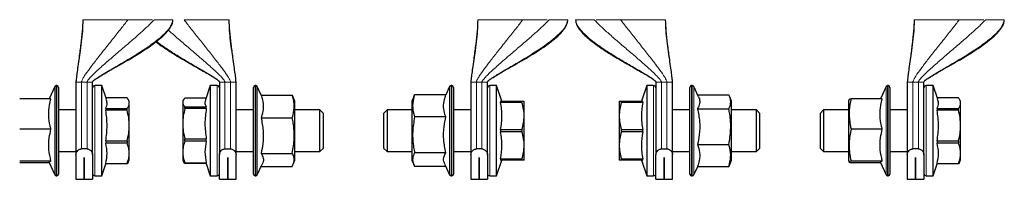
# Model space of a CAD drawing. Header units: millimetres. Extents: x 5 to 418, y 2 to 292.
# Tile 2 of 21: x 78 to 149, y 72 to 84. Entities that reach past the tile are written whole.
import ezdxf

# ---------------------------------------------------------------- set-up
doc = ezdxf.new("R2010")
doc.units = ezdxf.units.MM

msp = doc.modelspace()

# ---------------------------------------------------------------- linework, layer by layer
at = {"color": 7, "linetype": 'Continuous', "lineweight": 25}
for p, q in [((80.8816, 78.9524), (80.4739, 78.078)), ((81.0403, 79.0246), (80.9949, 79.0246)), ((81.1653, 78.8996), (81.1653, 72.6496)), ((82.4153, 79.2746), (82.4153, 74.0368)), ((83.6153, 74.0368), (83.6153, 79.2746)), ((84.2778, 79.0246), (83.7778, 79.0246)), ((84.6138, 78.0421), (84.2778, 79.0246)), ((84.2778, 72.5246), (84.2778, 79.0246)), ((92.1078, 79.0246), (91.7563, 77.997)), ((92.6078, 79.0246), (92.1078, 79.0246)), ((92.1078, 79.0246), (92.1078, 78.8917)), ((92.1078, 78.8917), (92.1078, 72.5246)), ((92.7703, 79.2746), (92.7703, 74.0368)), ((93.9703, 74.0368), (93.9703, 79.2746)), ((95.2203, 72.6496), (95.2203, 78.8996)), ((95.3906, 79.0246), (95.3453, 79.0246)), ((95.7888, 78.3414), (95.5039, 78.9524)), ((109.3816, 78.9524), (109.1008, 78.3501)), ((109.5403, 79.0246), (109.4949, 79.0246)), ((109.6653, 78.8996), (109.6653, 72.6496)), ((110.9153, 79.2746), (110.9153, 74.0368)), ((112.1153, 74.0368), (112.1153, 79.2746)), ((112.7778, 79.0246), (112.2778, 79.0246)), ((113.1625, 77.8996), (112.7778, 79.0246)), ((112.7778, 72.5246), (112.7778, 79.0246)), ((123.6078, 79.0246), (123.223, 77.8996)), ((124.1078, 79.0246), (123.6078, 79.0246)), ((123.6078, 79.0246), (123.6078, 72.5246)), ((124.2703, 79.2746), (124.2703, 74.0368)), ((125.4703, 74.0368), (125.4703, 79.2746)), ((126.7203, 72.6496), (126.7203, 78.8996)), ((126.8906, 79.0246), (126.8453, 79.0246)), ((127.3497, 78.2109), (127.0039, 78.9524)), ((140.8816, 78.9524), (140.4739, 78.078)), ((141.0403, 79.0246), (140.9949, 79.0246)), ((141.1653, 78.8996), (141.1653, 72.6496)), ((142.4153, 79.2746), (142.4153, 74.0368)), ((143.6153, 74.0368), (143.6153, 79.2746)), ((144.2778, 79.0246), (143.7778, 79.0246)), ((144.6138, 78.0421), (144.2778, 79.0246)), ((144.2778, 72.5246), (144.2778, 79.0246)), ((95.7743, 78.3414), (98.031, 78.3414)), ((98.031, 78.3414), (98.0845, 78.1866)), ((98.2203, 77.8996), (98.1026, 78.1938)), ((106.7891, 78.2092), (106.6653, 77.8996)), ((106.7894, 78.209), (106.8545, 78.3501)), ((109.1113, 78.3501), (106.8545, 78.3501)), ((127.2848, 78.3501), (129.531, 78.3501)), ((129.7203, 77.8996), (129.5965, 78.209)), ((80.6113, 78.078), (78.3545, 78.078)), ((86.1038, 78.1564), (84.5747, 78.1564)), ((86.2653, 77.8996), (86.1845, 78.0394)), ((86.2653, 77.7714), (86.2653, 77.8996)), ((86.2653, 76.1436), (86.2653, 77.7714)), ((90.1725, 77.9901), (90.1203, 77.8996)), ((90.1203, 77.8996), (90.1203, 77.8127)), ((90.1203, 77.8127), (90.1203, 76.2729)), ((91.8022, 78.1312), (90.2817, 78.1312)), ((90.2817, 77.367), (90.2817, 77.4942)), ((90.2817, 77.4942), (91.8186, 77.4942)), ((91.8186, 77.367), (91.8186, 77.4942)), ((98.2203, 74.4405), (98.2203, 77.8996)), ((106.6653, 77.8996), (106.6653, 74.4794)), ((113.0669, 77.8996), (113.0669, 77.8118)), ((113.0669, 77.8996), (114.6038, 77.8996)), ((114.6038, 77.8118), (113.0669, 77.8118)), ((114.6038, 77.8118), (114.6038, 77.8996)), ((114.7653, 76.8371), (114.7653, 77.8996)), ((121.6203, 77.8996), (121.6203, 76.8371)), ((121.7817, 77.8118), (121.7817, 77.8996)), ((121.7817, 77.8996), (123.3186, 77.8996)), ((123.3186, 77.8118), (121.7817, 77.8118)), ((123.3186, 77.8118), (123.3186, 77.8996)), ((129.7203, 74.9631), (129.7203, 77.8996)), ((138.2191, 78.034), (138.1653, 77.8996)), ((138.1653, 77.8996), (138.1653, 73.9813)), ((140.6113, 78.078), (138.3545, 78.078)), ((146.1038, 78.1564), (144.5747, 78.1564)), ((146.2653, 77.8996), (146.1845, 78.0394)), ((146.2653, 77.7714), (146.2653, 77.8996)), ((146.2653, 76.1436), (146.2653, 77.7714)), ((82.4153, 77.2746), (81.1653, 77.2746)), ((84.5669, 77.3865), (84.5669, 77.252)), ((84.5669, 77.3865), (86.1038, 77.3865)), ((86.1038, 77.252), (84.5669, 77.252)), ((86.1038, 77.252), (86.1038, 77.3865)), ((91.8186, 77.367), (90.2817, 77.367)), ((95.2203, 77.2746), (93.9703, 77.2746)), ((100.0203, 77.2746), (98.2203, 77.2746)), ((100.2703, 77.0246), (100.0203, 77.2746)), ((100.0203, 77.2132), (100.0203, 77.2746)), ((100.0203, 74.2746), (100.0203, 77.2132)), ((100.2703, 74.5246), (100.2703, 77.0246)), ((104.8653, 77.2746), (104.6153, 77.0246)), ((104.6153, 77.0246), (104.6153, 76.3996)), ((106.6653, 77.2746), (104.8653, 77.2746)), ((104.8653, 77.2746), (104.8653, 74.2746)), ((109.1113, 76.7666), (106.8545, 76.7666)), ((110.9153, 77.2746), (109.6653, 77.2746)), ((114.7653, 74.7121), (114.7653, 76.8371)), ((121.6203, 76.8371), (121.6203, 74.7121)), ((126.7203, 77.2746), (125.4703, 77.2746)), ((127.2743, 77.358), (129.531, 77.358)), ((131.5203, 77.2746), (129.7203, 77.2746)), ((131.7703, 77.0246), (131.5203, 77.2746)), ((131.5203, 74.2746), (131.5203, 77.2746)), ((131.7703, 74.5246), (131.7703, 77.0246)), ((136.3653, 77.2746), (136.1153, 77.0246)), ((136.1153, 77.0246), (136.1153, 75.9916)), ((138.1653, 77.2746), (136.3653, 77.2746)), ((136.3653, 77.2746), (136.3653, 74.2746)), ((142.4153, 77.2746), (141.1653, 77.2746)), ((144.5669, 77.3865), (144.5669, 77.252)), ((144.5669, 77.3865), (146.1038, 77.3865)), ((146.1038, 77.252), (144.5669, 77.252)), ((146.1038, 77.252), (146.1038, 77.3865)), ((86.2653, 74.1467), (86.2653, 76.1436)), ((90.1203, 76.2729), (90.1203, 74.2347)), ((95.7743, 76.7104), (98.031, 76.7104)), ((104.6153, 76.3996), (104.6153, 74.5246)), ((146.2653, 74.1467), (146.2653, 76.1436)), ((80.6113, 75.8855), (78.3545, 75.8855)), ((113.0669, 75.8623), (113.0669, 75.6868)), ((113.0669, 75.8623), (114.6038, 75.8623)), ((114.6038, 75.6868), (113.0669, 75.6868)), ((114.6038, 75.8623), (114.6038, 75.6868)), ((121.7817, 75.6868), (121.7817, 75.8623)), ((121.7817, 75.8623), (123.3186, 75.8623)), ((123.3186, 75.6868), (121.7817, 75.6868)), ((123.3186, 75.6868), (123.3186, 75.8623)), ((136.1153, 75.9916), (136.1153, 74.5246)), ((140.6113, 75.8855), (138.3545, 75.8855)), ((84.5669, 75.0351), (84.5669, 74.8702)), ((84.5669, 75.0351), (86.1038, 75.0351)), ((86.1038, 74.8702), (84.5669, 74.8702)), ((86.1038, 75.0351), (86.1038, 74.8702)), ((90.2817, 75.1787), (91.8186, 75.1787)), ((90.2817, 75.0103), (90.2817, 75.1787)), ((91.8186, 75.0103), (90.2817, 75.0103)), ((91.8186, 75.0103), (91.8186, 75.1787)), ((114.7653, 73.6496), (114.7653, 74.7121)), ((121.6203, 74.7121), (121.6203, 73.6496)), ((127.2743, 74.7825), (129.531, 74.7825)), ((129.7203, 73.6496), (129.7203, 74.9631)), ((144.5669, 75.0351), (144.5669, 74.8702)), ((144.5669, 75.0351), (146.1038, 75.0351)), ((146.1038, 74.8702), (144.5669, 74.8702)), ((146.1038, 75.0351), (146.1038, 74.8702)), ((81.1653, 74.2746), (82.4153, 74.2746)), ((82.4153, 74.0368), (82.4153, 72.2746)), ((83.2153, 74.4625), (82.8153, 74.4625)), ((83.6153, 74.0368), (83.6153, 72.2746)), ((86.2653, 73.6496), (86.2653, 74.1467)), ((90.1203, 74.2347), (90.1203, 73.6496)), ((92.7703, 72.2746), (92.7703, 74.0368)), ((93.1703, 74.4625), (93.5703, 74.4625)), ((93.9703, 74.2746), (95.2203, 74.2746)), ((93.9703, 72.2746), (93.9703, 74.0368)), ((95.7743, 74.1435), (98.031, 74.1435)), ((98.2203, 73.6496), (98.2203, 74.4405)), ((98.2203, 74.2746), (100.0203, 74.2746)), ((100.0203, 74.2746), (100.2703, 74.5246)), ((104.6153, 74.5246), (104.8653, 74.2746)), ((104.8653, 74.2746), (106.6653, 74.2746)), ((106.6653, 74.4794), (106.6653, 73.6496)), ((109.1113, 74.1911), (106.8545, 74.1911)), ((109.6653, 74.2746), (110.9153, 74.2746)), ((110.9153, 74.0368), (110.9153, 72.2746)), ((111.7153, 74.4625), (111.3153, 74.4625)), ((112.1153, 74.0368), (112.1153, 72.2746)), ((124.2703, 72.2746), (124.2703, 74.0368)), ((124.6703, 74.4625), (125.0703, 74.4625)), ((125.4703, 74.2746), (126.7203, 74.2746)), ((125.4703, 72.2746), (125.4703, 74.0368)), ((129.7203, 74.2746), (131.5203, 74.2746)), ((131.5203, 74.2746), (131.7703, 74.5246)), ((136.1153, 74.5246), (136.3653, 74.2746)), ((136.3653, 74.2746), (138.1653, 74.2746)), ((138.1653, 73.9813), (138.1653, 73.6496)), ((141.1653, 74.2746), (142.4153, 74.2746)), ((142.4153, 74.0368), (142.4153, 72.2746)), ((143.2153, 74.4625), (142.8153, 74.4625)), ((143.6153, 74.0368), (143.6153, 72.2746)), ((146.2653, 73.6496), (146.2653, 74.1467)), ((80.6113, 73.5821), (78.3545, 73.5821)), ((80.4739, 73.4711), (78.3545, 73.4711)), ((80.4489, 73.5246), (80.8816, 72.5967)), ((83.014, 73.8512), (83.0165, 73.8512)), ((83.014, 72.2746), (83.014, 73.8512)), ((83.0165, 73.8512), (83.0165, 72.2746)), ((84.2778, 72.5246), (84.5747, 73.3928)), ((84.5669, 73.4232), (84.5669, 73.3928)), ((84.5669, 73.4232), (86.1038, 73.4232)), ((86.1038, 73.3928), (84.5669, 73.3928)), ((86.1784, 73.5132), (86.1038, 73.3928)), ((86.1038, 73.4232), (86.1038, 73.3928)), ((86.1845, 73.5097), (86.2653, 73.6496)), ((90.1203, 73.6496), (90.1725, 73.559)), ((90.2817, 73.4179), (90.1738, 73.5613)), ((90.2817, 73.4591), (91.8186, 73.4591)), ((90.2817, 73.4179), (90.2817, 73.4591)), ((91.8186, 73.4179), (90.2817, 73.4179)), ((91.8022, 73.4179), (92.1078, 72.5246)), ((91.8186, 73.4179), (91.8186, 73.4591)), ((93.369, 73.8512), (93.3715, 73.8512)), ((93.369, 72.2746), (93.369, 73.8512)), ((93.3715, 73.8512), (93.3715, 72.2746)), ((95.5039, 72.5967), (95.8594, 73.3591)), ((95.7888, 73.2077), (98.031, 73.2077)), ((98.1026, 73.3553), (98.2203, 73.6496)), ((106.6653, 73.6496), (106.7891, 73.34)), ((109.1008, 73.199), (106.8545, 73.199)), ((109.0381, 73.3333), (109.3816, 72.5967)), ((111.514, 73.8512), (111.5165, 73.8512)), ((111.514, 72.2746), (111.514, 73.8512)), ((111.5165, 73.8512), (111.5165, 72.2746)), ((112.7778, 72.5246), (113.1625, 73.6496)), ((113.0669, 73.7373), (113.0669, 73.6496)), ((113.0669, 73.7373), (114.6038, 73.7373)), ((114.6038, 73.6496), (113.0669, 73.6496)), ((114.6038, 73.7373), (114.6038, 73.6496)), ((121.7817, 73.7373), (123.3186, 73.7373)), ((121.7817, 73.6496), (121.7817, 73.7373)), ((123.3186, 73.6496), (121.7817, 73.6496)), ((123.223, 73.6496), (123.6078, 72.5246)), ((123.3186, 73.6496), (123.3186, 73.7373)), ((124.869, 73.8512), (124.8715, 73.8512)), ((124.869, 72.2746), (124.869, 73.8512)), ((124.8715, 73.8512), (124.8715, 72.2746)), ((127.0039, 72.5967), (127.2848, 73.199)), ((127.2743, 73.199), (129.531, 73.199)), ((129.5965, 73.3401), (129.7203, 73.6496)), ((138.1653, 73.6496), (138.2191, 73.5151)), ((140.6113, 73.5821), (138.3545, 73.5821)), ((140.4739, 73.4711), (138.3545, 73.4711)), ((140.4489, 73.5246), (140.8816, 72.5967)), ((143.014, 73.8512), (143.0165, 73.8512)), ((143.014, 72.2746), (143.014, 73.8512)), ((143.0165, 73.8512), (143.0165, 72.2746)), ((144.2778, 72.5246), (144.5747, 73.3928)), ((144.5669, 73.4232), (144.5669, 73.3928)), ((144.5669, 73.4232), (146.1038, 73.4232)), ((146.1038, 73.3928), (144.5669, 73.3928)), ((146.1784, 73.5132), (146.1038, 73.3928)), ((146.1038, 73.4232), (146.1038, 73.3928)), ((146.1845, 73.5097), (146.2653, 73.6496)), ((80.9949, 72.5246), (81.0403, 72.5246)), ((83.7778, 72.5246), (84.2778, 72.5246)), ((92.1078, 72.5246), (92.6078, 72.5246)), ((95.3453, 72.5246), (95.3906, 72.5246)), ((109.4949, 72.5246), (109.5403, 72.5246)), ((112.2778, 72.5246), (112.7778, 72.5246)), ((123.6078, 72.5246), (124.1078, 72.5246)), ((126.8453, 72.5246), (126.8906, 72.5246)), ((140.9949, 72.5246), (141.0403, 72.5246)), ((143.7778, 72.5246), (144.2778, 72.5246)), ((82.4153, 72.2746), (83.014, 72.2746)), ((83.0165, 72.2746), (83.6153, 72.2746)), ((92.7703, 72.2746), (93.369, 72.2746)), ((93.3715, 72.2746), (93.9703, 72.2746)), ((110.9153, 72.2746), (111.514, 72.2746)), ((111.5165, 72.2746), (112.1153, 72.2746)), ((124.2703, 72.2746), (124.869, 72.2746)), ((124.8715, 72.2746), (125.4703, 72.2746)), ((142.4153, 72.2746), (143.014, 72.2746)), ((143.0165, 72.2746), (143.6153, 72.2746))]:
    msp.add_line(p, q, dxfattribs=at)
at = {"color": 7, "linetype": 'Continuous', "lineweight": 18}
for p, q in [((80.8816, 72.5967), (80.8816, 78.9524)), ((80.9949, 79.0246), (80.9949, 72.5246)), ((81.0403, 72.5246), (81.0403, 79.0246)), ((83.2153, 79.2746), (82.8153, 79.2746)), ((82.8153, 74.4625), (82.8153, 79.2746)), ((83.3487, 79.2746), (83.2153, 79.2746)), ((83.2153, 79.2746), (83.2153, 74.4625)), ((83.7778, 72.5246), (83.7778, 79.0246)), ((92.6078, 79.0246), (92.6078, 78.8917)), ((92.6078, 78.8917), (92.6078, 72.5246)), ((93.1703, 79.2746), (93.0369, 79.2746)), ((93.5703, 79.2746), (93.1703, 79.2746)), ((93.1703, 74.4625), (93.1703, 79.2746)), ((93.5703, 79.2746), (93.5703, 74.4625)), ((95.3453, 79.0246), (95.3453, 72.5246)), ((95.3906, 72.5246), (95.3906, 79.0246)), ((95.5039, 78.9524), (95.5039, 72.5967)), ((109.3816, 72.5967), (109.3816, 78.9524)), ((109.4949, 79.0246), (109.4949, 72.5246)), ((109.5403, 72.5246), (109.5403, 79.0246)), ((111.7153, 79.2746), (111.3153, 79.2746)), ((111.3153, 74.4625), (111.3153, 79.2746)), ((111.8487, 79.2746), (111.7153, 79.2746)), ((111.7153, 79.2746), (111.7153, 74.4625)), ((112.2778, 72.5246), (112.2778, 79.0246)), ((124.1078, 79.0246), (124.1078, 72.5246)), ((124.6703, 79.2746), (124.5369, 79.2746)), ((125.0703, 79.2746), (124.6703, 79.2746)), ((124.6703, 74.4625), (124.6703, 79.2746)), ((125.0703, 79.2746), (125.0703, 74.4625)), ((126.8453, 79.0246), (126.8453, 72.5246)), ((126.8906, 72.5246), (126.8906, 79.0246)), ((127.0039, 78.9524), (127.0039, 72.5967)), ((140.8816, 72.5967), (140.8816, 78.9524)), ((140.9949, 79.0246), (140.9949, 72.5246)), ((141.0403, 72.5246), (141.0403, 79.0246)), ((143.2153, 79.2746), (142.8153, 79.2746)), ((142.8153, 74.4625), (142.8153, 79.2746)), ((143.3487, 79.2746), (143.2153, 79.2746)), ((143.2153, 79.2746), (143.2153, 74.4625)), ((143.7778, 72.5246), (143.7778, 79.0246))]:
    msp.add_line(p, q, dxfattribs=at)
at = {"color": 7, "linetype": 'Continuous', "lineweight": 25}
for centre, radius, start, end in [((80.9949, 78.8996), 0.125, 90, 155), ((81.0403, 78.8996), 0.125, 0, 90), ((83.7778, 78.8621), 0.1625, 90, 180), ((92.6078, 78.8621), 0.1625, 0, 90), ((95.3453, 78.8996), 0.125, 90, 180), ((95.3906, 78.8996), 0.125, 25, 90), ((109.4949, 78.8996), 0.125, 90, 155), ((109.5403, 78.8996), 0.125, 0, 90), ((112.2778, 78.8621), 0.1625, 90, 180), ((124.1078, 78.8621), 0.1625, 0, 90), ((126.8453, 78.8996), 0.125, 90, 180), ((126.8906, 78.8996), 0.125, 25, 90), ((140.9949, 78.8996), 0.125, 90, 155), ((141.0403, 78.8996), 0.125, 0, 90), ((143.7778, 78.8621), 0.1625, 90, 180), ((80.9949, 72.6496), 0.125, 205, 270), ((81.0403, 72.6496), 0.125, 270, 360), ((83.7778, 72.6871), 0.1625, 180, 270), ((92.6078, 72.6871), 0.1625, 270, 360), ((95.3453, 72.6496), 0.125, 180, 270), ((95.3906, 72.6496), 0.125, 270, 335), ((109.4949, 72.6496), 0.125, 205, 270), ((109.5403, 72.6496), 0.125, 270, 360), ((112.2778, 72.6871), 0.1625, 180, 270), ((124.1078, 72.6871), 0.1625, 270, 360), ((126.8453, 72.6496), 0.125, 180, 270), ((126.8906, 72.6496), 0.125, 270, 335), ((140.9949, 72.6496), 0.125, 205, 270), ((141.0403, 72.6496), 0.125, 270, 360), ((143.7778, 72.6871), 0.1625, 180, 270)]:
    msp.add_arc(centre, radius, start, end, dxfattribs=at)
for points, knots in [([(82.9153, 83.7746), (82.9036, 83.5044), (82.8781, 82.914), (82.7682, 82.0092), (82.6575, 81.1611), (82.5577, 80.4548), (82.4874, 79.9358), (82.4343, 79.5551), (82.4203, 79.3496), (82.4153, 79.2746)], [0, 0, 0, 0, 0.1790039, 0.3912607, 0.6032091, 0.7455832, 0.8636004, 0.9501735, 1, 1, 1, 1]), ([(83.6153, 79.2746), (83.6159, 79.2801), (83.6172, 79.2922), (83.6296, 79.3183), (83.6836, 79.3874), (83.8173, 79.4899), (84.0689, 79.6582), (84.5037, 79.9158), (85.2973, 80.3637), (86.1257, 80.8317), (86.8804, 81.2873), (87.4123, 81.6251), (87.9409, 81.9873), (88.4583, 82.3864), (88.9094, 82.7962), (89.2221, 83.1823), (89.3876, 83.5181), (89.4062, 83.691), (89.4153, 83.7746)], [0, 0, 0, 0, 0.00221888, 0.00482361, 0.0114159, 0.03710705, 0.0714547, 0.1327395, 0.23891489, 0.4359623, 0.51303013, 0.59134463, 0.68783882, 0.76913914, 0.85248268, 0.93097743, 0.9666225, 1, 1, 1, 1]), ([(93.9703, 79.2746), (93.9652, 79.3496), (93.9512, 79.5551), (93.8981, 79.9358), (93.8278, 80.4548), (93.7281, 81.1611), (93.6173, 82.0092), (93.5074, 82.914), (93.4819, 83.5044), (93.4703, 83.7746)], [0, 0, 0, 0, 0.0498265, 0.1363996, 0.2544168, 0.3967909, 0.6087393, 0.8209961, 1, 1, 1, 1]), ([(111.4153, 83.7746), (111.4036, 83.5044), (111.3781, 82.914), (111.2682, 82.0092), (111.1575, 81.1611), (111.0577, 80.4548), (110.9874, 79.9358), (110.9343, 79.5551), (110.9203, 79.3496), (110.9153, 79.2746)], [0, 0, 0, 0, 0.1790039, 0.3912607, 0.6032091, 0.7455832, 0.8636004, 0.9501735, 1, 1, 1, 1]), ([(112.1153, 79.2746), (112.1159, 79.2801), (112.1172, 79.2922), (112.1296, 79.3183), (112.1836, 79.3874), (112.3173, 79.4899), (112.5689, 79.6582), (113.0037, 79.9158), (113.7973, 80.3637), (114.6257, 80.8317), (115.3804, 81.2873), (115.9123, 81.6251), (116.4409, 81.9873), (116.9583, 82.3864), (117.4094, 82.7962), (117.7221, 83.1823), (117.8876, 83.5181), (117.9062, 83.691), (117.9153, 83.7746)], [0, 0, 0, 0, 0.0022189, 0.0048236, 0.0114159, 0.0371071, 0.0714547, 0.1327395, 0.2389149, 0.4359623, 0.5130301, 0.5913446, 0.6878388, 0.7691391, 0.8524827, 0.9309774, 0.9666225, 1, 1, 1, 1]), ([(118.4703, 83.7746), (118.4763, 83.7061), (118.4885, 83.5665), (118.6005, 83.2939), (118.9087, 82.8501), (119.4758, 82.3366), (120.2092, 81.7968), (120.8805, 81.3631), (121.4791, 81.0008), (122.0147, 80.6888), (122.7315, 80.2815), (123.4357, 79.8893), (123.9841, 79.5537), (124.1905, 79.3959), (124.2501, 79.3275), (124.2675, 79.2957), (124.2694, 79.2811), (124.2703, 79.2746)], [0, 0, 0, 0, 0.02732686, 0.05575179, 0.11649905, 0.24190084, 0.35928229, 0.48075, 0.56121827, 0.63908203, 0.72855294, 0.89089041, 0.96122213, 0.98574484, 0.99416464, 0.99736694, 1, 1, 1, 1]), ([(125.4703, 79.2746), (125.4652, 79.3496), (125.4512, 79.5551), (125.3981, 79.9358), (125.3278, 80.4548), (125.2281, 81.1611), (125.1173, 82.0092), (125.0074, 82.914), (124.9819, 83.5044), (124.9703, 83.7746)], [0, 0, 0, 0, 0.0498265, 0.1363996, 0.2544168, 0.3967909, 0.6087393, 0.8209961, 1, 1, 1, 1]), ([(142.9153, 83.7746), (142.9036, 83.5044), (142.8781, 82.914), (142.7682, 82.0092), (142.6575, 81.1611), (142.5577, 80.4548), (142.4874, 79.9358), (142.4343, 79.5551), (142.4203, 79.3496), (142.4153, 79.2746)], [0, 0, 0, 0, 0.1790039, 0.3912607, 0.6032091, 0.7455832, 0.8636004, 0.9501735, 1, 1, 1, 1]), ([(143.6153, 79.2746), (143.6159, 79.2801), (143.6172, 79.2922), (143.6296, 79.3183), (143.6836, 79.3874), (143.8173, 79.4899), (144.0689, 79.6582), (144.5037, 79.9158), (145.2973, 80.3637), (146.1257, 80.8317), (146.8804, 81.2873), (147.4123, 81.6251), (147.9409, 81.9873), (148.4583, 82.3864), (148.9094, 82.7962), (149.2221, 83.1823), (149.3876, 83.5181), (149.4062, 83.691), (149.4153, 83.7746)], [0, 0, 0, 0, 0.0022189, 0.0048236, 0.0114159, 0.0371071, 0.0714547, 0.1327395, 0.2389149, 0.4359623, 0.5130301, 0.5913446, 0.6878388, 0.7691391, 0.8524827, 0.9309774, 0.9666225, 1, 1, 1, 1]), ([(88.1948, 82.1915), (88.3637, 82.0622), (88.774, 81.7482), (89.3811, 81.364), (89.979, 81.0006), (90.5148, 80.6889), (91.2315, 80.2815), (91.9357, 79.8893), (92.4841, 79.5537), (92.6905, 79.3959), (92.7501, 79.3275), (92.7675, 79.2957), (92.7694, 79.2811), (92.7703, 79.2746)], [0, 0, 0, 0, 0.117147, 0.2845188, 0.3953971, 0.5026866, 0.6259697, 0.8496565, 0.9465675, 0.9803576, 0.9919594, 0.9963719, 1, 1, 1, 1]), ([(95.7743, 78.3414), (95.8123, 78.2288), (95.9109, 77.9374), (95.9618, 77.4494), (95.8821, 77.0164), (95.7958, 76.7715), (95.7743, 76.7104)], [0, 0, 0, 0, 0.2097346, 0.542757, 0.8860079, 1, 1, 1, 1]), ([(98.031, 76.7104), (98.0517, 76.7793), (98.1347, 77.0554), (98.2014, 77.5545), (98.1256, 78.0319), (98.0458, 78.2933), (98.031, 78.3414)], [0, 0, 0, 0, 0.1280361, 0.5135986, 0.9103184, 1, 1, 1, 1]), ([(106.8545, 78.3501), (106.8398, 78.3033), (106.7617, 78.0553), (106.6842, 77.5922), (106.749, 77.1073), (106.8338, 76.8335), (106.8545, 76.7666)], [0, 0, 0, 0, 0.0896818, 0.4753516, 0.8719637, 1, 1, 1, 1]), ([(109.1113, 76.7666), (109.0897, 76.8259), (109.0053, 77.0585), (108.924, 77.4786), (108.9728, 77.9527), (109.0732, 78.2408), (109.1113, 78.3501)], [0, 0, 0, 0, 0.1139925, 0.447245, 0.7902647, 1, 1, 1, 1]), ([(127.3456, 78.209), (127.357, 78.1873), (127.426, 78.0567), (127.4589, 77.8073), (127.3823, 77.5442), (127.2958, 77.3952), (127.2743, 77.358)], [0, 0, 0, 0, 0.0772949, 0.4661282, 0.8669041, 1, 1, 1, 1]), ([(129.531, 77.358), (129.5517, 77.3999), (129.6347, 77.5679), (129.7014, 77.8715), (129.6256, 78.1618), (129.5458, 78.3208), (129.531, 78.3501)], [0, 0, 0, 0, 0.1280361, 0.5135986, 0.9103184, 1, 1, 1, 1]), ([(80.6113, 75.8855), (80.5897, 75.9676), (80.5053, 76.2897), (80.424, 76.8713), (80.4728, 77.5277), (80.5732, 77.9266), (80.6113, 78.078)], [0, 0, 0, 0, 0.1139925, 0.447245, 0.7902647, 1, 1, 1, 1]), ([(84.5669, 77.3865), (84.6171, 77.513), (84.7031, 77.7296), (84.6277, 77.9462), (84.5963, 78.0362)], [0, 0, 0, 0, 0.5844873, 1, 1, 1, 1]), ([(86.2653, 77.7714), (86.2573, 77.8359), (86.2413, 77.966), (86.1499, 78.0925), (86.1038, 78.1564)], [0, 0, 0, 0, 0.4952208, 1, 1, 1, 1]), ([(86.1038, 77.3865), (86.1492, 77.4492), (86.2407, 77.5756), (86.257, 77.7058), (86.2653, 77.7714)], [0, 0, 0, 0, 0.4959401, 1, 1, 1, 1]), ([(90.2817, 78.1312), (90.2363, 78.0793), (90.1448, 77.9747), (90.1285, 77.867), (90.1203, 77.8127)], [0, 0, 0, 0, 0.4959401, 1, 1, 1, 1]), ([(90.1203, 77.8127), (90.1282, 77.7594), (90.1442, 77.6517), (90.2356, 77.547), (90.2817, 77.4942)], [0, 0, 0, 0, 0.49522081, 1, 1, 1, 1]), ([(91.7763, 77.9902), (91.7522, 77.931), (91.6847, 77.7657), (91.7663, 77.6004), (91.8186, 77.4942)], [0, 0, 0, 0, 0.35785364, 1, 1, 1, 1]), ([(114.6038, 77.8996), (114.6492, 77.8996), (114.7407, 77.8996), (114.757, 77.8996), (114.7653, 77.8996)], [0, 0, 0, 0, 0.49594008, 1, 1, 1, 1]), ([(114.7653, 76.8371), (114.7573, 77.0003), (114.7413, 77.3299), (114.6499, 77.6501), (114.6038, 77.8118)], [0, 0, 0, 0, 0.4952208, 1, 1, 1, 1]), ([(121.6203, 77.8996), (121.6282, 77.8996), (121.6442, 77.8996), (121.7356, 77.8996), (121.7817, 77.8996)], [0, 0, 0, 0, 0.4952208, 1, 1, 1, 1]), ([(121.7817, 77.8118), (121.7363, 77.653), (121.6448, 77.3328), (121.6285, 77.0032), (121.6203, 76.8371)], [0, 0, 0, 0, 0.4959401, 1, 1, 1, 1]), ([(123.3186, 77.8118), (123.2712, 77.4913), (123.1752, 76.8416), (123.2704, 76.1917), (123.3186, 75.8623)], [0, 0, 0, 0, 0.4932478, 1, 1, 1, 1]), ([(138.3545, 78.078), (138.3398, 78.0132), (138.2617, 77.6699), (138.1842, 77.0286), (138.249, 76.3573), (138.3338, 75.9781), (138.3545, 75.8855)], [0, 0, 0, 0, 0.0896818, 0.4753516, 0.8719637, 1, 1, 1, 1]), ([(138.2377, 78.0266), (138.2435, 78.0383), (138.252, 78.0556), (138.3294, 78.0725), (138.3545, 78.078)], [0, 0, 0, 0, 0.6765242, 1, 1, 1, 1]), ([(140.6113, 75.8855), (140.5897, 75.9676), (140.5053, 76.2897), (140.424, 76.8713), (140.4728, 77.5277), (140.5732, 77.9266), (140.6113, 78.078)], [0, 0, 0, 0, 0.1139925, 0.447245, 0.7902647, 1, 1, 1, 1]), ([(144.5669, 77.3865), (144.6171, 77.513), (144.7031, 77.7296), (144.6277, 77.9462), (144.5963, 78.0362)], [0, 0, 0, 0, 0.5844873, 1, 1, 1, 1]), ([(146.2653, 77.7714), (146.2573, 77.8359), (146.2413, 77.966), (146.1499, 78.0925), (146.1038, 78.1564)], [0, 0, 0, 0, 0.4952208, 1, 1, 1, 1]), ([(146.1038, 77.3865), (146.1492, 77.4492), (146.2407, 77.5756), (146.257, 77.7058), (146.2653, 77.7714)], [0, 0, 0, 0, 0.4959401, 1, 1, 1, 1]), ([(86.2653, 76.1436), (86.2573, 76.3292), (86.2413, 76.704), (86.1499, 77.0681), (86.1038, 77.252)], [0, 0, 0, 0, 0.4952208, 1, 1, 1, 1]), ([(90.2817, 77.367), (90.2363, 77.1887), (90.1448, 76.8293), (90.1285, 76.4593), (90.1203, 76.2729)], [0, 0, 0, 0, 0.4959401, 1, 1, 1, 1]), ([(91.8186, 77.367), (91.7712, 77.0073), (91.6752, 76.2779), (91.7704, 75.5484), (91.8186, 75.1787)], [0, 0, 0, 0, 0.4932478, 1, 1, 1, 1]), ([(106.8545, 76.7666), (106.7954, 76.4089), (106.6755, 75.6822), (106.7379, 74.8119), (106.8306, 74.3183), (106.8545, 74.1911)], [0, 0, 0, 0, 0.4185557, 0.8501619, 1, 1, 1, 1]), ([(109.1113, 74.1911), (109.0503, 74.4976), (108.9267, 75.1199), (108.9511, 75.9948), (109.0638, 76.5381), (109.1113, 76.7666)], [0, 0, 0, 0, 0.3599192, 0.7307377, 1, 1, 1, 1]), ([(114.6038, 75.8623), (114.6492, 76.0211), (114.7407, 76.3413), (114.757, 76.6709), (114.7653, 76.8371)], [0, 0, 0, 0, 0.4959401, 1, 1, 1, 1]), ([(121.6203, 76.8371), (121.6282, 76.6738), (121.6442, 76.3443), (121.7356, 76.024), (121.7817, 75.8623)], [0, 0, 0, 0, 0.4952208, 1, 1, 1, 1]), ([(127.2743, 77.358), (127.3352, 77.0515), (127.4588, 76.4293), (127.4345, 75.5543), (127.3217, 75.011), (127.2743, 74.7825)], [0, 0, 0, 0, 0.3599192, 0.7307377, 1, 1, 1, 1]), ([(129.531, 74.7825), (129.5901, 75.1402), (129.71, 75.8669), (129.6476, 76.7372), (129.5549, 77.2308), (129.531, 77.358)], [0, 0, 0, 0, 0.4185557, 0.8501619, 1, 1, 1, 1]), ([(146.2653, 76.1436), (146.2573, 76.3292), (146.2413, 76.704), (146.1499, 77.0681), (146.1038, 77.252)], [0, 0, 0, 0, 0.4952208, 1, 1, 1, 1]), ([(86.1038, 75.0351), (86.1492, 75.2157), (86.2407, 75.5799), (86.257, 75.9546), (86.2653, 76.1436)], [0, 0, 0, 0, 0.4959401, 1, 1, 1, 1]), ([(90.1203, 76.2729), (90.1282, 76.0896), (90.1442, 75.7197), (90.2356, 75.3602), (90.2817, 75.1787)], [0, 0, 0, 0, 0.4952208, 1, 1, 1, 1]), ([(95.7743, 76.7104), (95.8352, 76.405), (95.9588, 75.7848), (95.9345, 74.9128), (95.8217, 74.3713), (95.7743, 74.1435)], [0, 0, 0, 0, 0.3599192, 0.7307377, 1, 1, 1, 1]), ([(98.031, 74.1435), (98.0901, 74.5001), (98.21, 75.2243), (98.1476, 76.0917), (98.0549, 76.5836), (98.031, 76.7104)], [0, 0, 0, 0, 0.4185557, 0.8501619, 1, 1, 1, 1]), ([(146.1038, 75.0351), (146.1492, 75.2157), (146.2407, 75.5799), (146.257, 75.9546), (146.2653, 76.1436)], [0, 0, 0, 0, 0.4959401, 1, 1, 1, 1]), ([(80.6113, 73.5821), (80.5503, 73.8562), (80.4267, 74.4127), (80.4511, 75.1952), (80.5638, 75.6811), (80.6113, 75.8855)], [0, 0, 0, 0, 0.3599192, 0.7307377, 1, 1, 1, 1]), ([(113.0669, 73.7373), (113.1143, 74.0578), (113.2103, 74.7075), (113.1151, 75.3574), (113.0669, 75.6868)], [0, 0, 0, 0, 0.4932478, 1, 1, 1, 1]), ([(114.7653, 74.7121), (114.7573, 74.8753), (114.7413, 75.2049), (114.6499, 75.5251), (114.6038, 75.6868)], [0, 0, 0, 0, 0.4952208, 1, 1, 1, 1]), ([(121.7817, 75.6868), (121.7363, 75.528), (121.6448, 75.2078), (121.6285, 74.8782), (121.6203, 74.7121)], [0, 0, 0, 0, 0.4959401, 1, 1, 1, 1]), ([(123.3186, 75.6868), (123.2712, 75.3663), (123.1752, 74.7166), (123.2704, 74.0667), (123.3186, 73.7373)], [0, 0, 0, 0, 0.4932478, 1, 1, 1, 1]), ([(138.3545, 75.8855), (138.2954, 75.5656), (138.1755, 74.9157), (138.2379, 74.1374), (138.3306, 73.6959), (138.3545, 73.5821)], [0, 0, 0, 0, 0.4185557, 0.8501619, 1, 1, 1, 1]), ([(140.6113, 73.5821), (140.5503, 73.8562), (140.4267, 74.4127), (140.4511, 75.1952), (140.5638, 75.6811), (140.6113, 75.8855)], [0, 0, 0, 0, 0.3599192, 0.7307377, 1, 1, 1, 1]), ([(84.5669, 73.4232), (84.6143, 73.6611), (84.7103, 74.1434), (84.6151, 74.6257), (84.5669, 74.8702)], [0, 0, 0, 0, 0.4932478, 1, 1, 1, 1]), ([(86.2653, 74.1467), (86.2573, 74.2679), (86.2413, 74.5125), (86.1499, 74.7502), (86.1038, 74.8702)], [0, 0, 0, 0, 0.4952208, 1, 1, 1, 1]), ([(90.2817, 75.0103), (90.2363, 74.884), (90.1448, 74.6292), (90.1285, 74.3669), (90.1203, 74.2347)], [0, 0, 0, 0, 0.4959401, 1, 1, 1, 1]), ([(91.8186, 75.0103), (91.7712, 74.7553), (91.6752, 74.2383), (91.7704, 73.7212), (91.8186, 73.4591)], [0, 0, 0, 0, 0.4932478, 1, 1, 1, 1]), ([(114.6038, 73.7373), (114.6492, 73.8961), (114.7407, 74.2163), (114.757, 74.5459), (114.7653, 74.7121)], [0, 0, 0, 0, 0.49594008, 1, 1, 1, 1]), ([(121.6203, 74.7121), (121.6282, 74.5488), (121.6442, 74.2193), (121.7356, 73.899), (121.7817, 73.7373)], [0, 0, 0, 0, 0.4952208, 1, 1, 1, 1]), ([(127.2743, 74.7825), (127.3352, 74.5941), (127.4588, 74.2115), (127.4345, 73.6736), (127.3217, 73.3395), (127.2743, 73.199)], [0, 0, 0, 0, 0.3599192, 0.7307377, 1, 1, 1, 1]), ([(129.531, 73.199), (129.5901, 73.419), (129.71, 73.8657), (129.6476, 74.4008), (129.5549, 74.7043), (129.531, 74.7825)], [0, 0, 0, 0, 0.4185557, 0.8501619, 1, 1, 1, 1]), ([(144.5669, 73.4232), (144.6143, 73.6611), (144.7103, 74.1434), (144.6151, 74.6257), (144.5669, 74.8702)], [0, 0, 0, 0, 0.4932478, 1, 1, 1, 1]), ([(146.2653, 74.1467), (146.2573, 74.2679), (146.2413, 74.5125), (146.1499, 74.7502), (146.1038, 74.8702)], [0, 0, 0, 0, 0.4952208, 1, 1, 1, 1]), ([(82.4153, 74.0368), (82.4235, 74.0987), (82.438, 74.2074), (82.5322, 74.34), (82.6344, 74.4182), (82.7291, 74.4566), (82.7894, 74.4608), (82.8153, 74.4625)], [0, 0, 0, 0, 0.33895434, 0.5950662, 0.76719156, 0.89990502, 1, 1, 1, 1]), ([(83.2153, 74.4625), (83.2496, 74.4594), (83.318, 74.4532), (83.4212, 74.4031), (83.525, 74.311), (83.6006, 74.1796), (83.6106, 74.0821), (83.6153, 74.0368)], [0, 0, 0, 0, 0.132339, 0.2638354, 0.4627584, 0.7506419, 1, 1, 1, 1]), ([(86.1038, 73.4232), (86.1492, 73.5411), (86.2407, 73.7788), (86.257, 74.0234), (86.2653, 74.1467)], [0, 0, 0, 0, 0.4959401, 1, 1, 1, 1]), ([(90.1203, 74.2347), (90.1282, 74.1048), (90.1442, 73.8426), (90.2356, 73.5877), (90.2817, 73.4591)], [0, 0, 0, 0, 0.4952208, 1, 1, 1, 1]), ([(92.7703, 74.0368), (92.7785, 74.0987), (92.793, 74.2074), (92.8872, 74.34), (92.9894, 74.4182), (93.0841, 74.4566), (93.1444, 74.4608), (93.1703, 74.4625)], [0, 0, 0, 0, 0.33895434, 0.5950662, 0.76719156, 0.89990502, 1, 1, 1, 1]), ([(93.5703, 74.4625), (93.6046, 74.4594), (93.673, 74.4532), (93.7762, 74.4031), (93.88, 74.311), (93.9556, 74.1796), (93.9656, 74.0821), (93.9703, 74.0368)], [0, 0, 0, 0, 0.132339, 0.2638354, 0.4627584, 0.7506419, 1, 1, 1, 1]), ([(95.7743, 74.1435), (95.8342, 74.0322), (95.9558, 73.8062), (95.9474, 73.5406), (95.8688, 73.3943), (95.8518, 73.3627)], [0, 0, 0, 0, 0.431979, 0.8770394, 1, 1, 1, 1]), ([(98.031, 73.2077), (98.0901, 73.3377), (98.21, 73.6017), (98.1476, 73.9179), (98.0549, 74.0973), (98.031, 74.1435)], [0, 0, 0, 0, 0.4185557, 0.8501619, 1, 1, 1, 1]), ([(106.8545, 74.1911), (106.7954, 74.0533), (106.6755, 73.7734), (106.7379, 73.4382), (106.8306, 73.248), (106.8545, 73.199)], [0, 0, 0, 0, 0.41855574, 0.85016189, 1, 1, 1, 1]), ([(109.0525, 73.34), (109.0173, 73.4113), (108.9222, 73.6045), (108.9527, 73.8939), (109.0643, 74.1031), (109.1113, 74.1911)], [0, 0, 0, 0, 0.2534693, 0.6859575, 1, 1, 1, 1]), ([(110.9153, 74.0368), (110.9235, 74.0987), (110.938, 74.2074), (111.0322, 74.34), (111.1344, 74.4182), (111.2291, 74.4566), (111.2894, 74.4608), (111.3153, 74.4625)], [0, 0, 0, 0, 0.33895434, 0.5950662, 0.76719156, 0.89990502, 1, 1, 1, 1]), ([(111.7153, 74.4625), (111.7496, 74.4594), (111.818, 74.4532), (111.9212, 74.4031), (112.025, 74.311), (112.1006, 74.1796), (112.1106, 74.0821), (112.1153, 74.0368)], [0, 0, 0, 0, 0.132339, 0.2638354, 0.4627584, 0.7506419, 1, 1, 1, 1]), ([(124.2703, 74.0368), (124.2785, 74.0987), (124.293, 74.2074), (124.3872, 74.34), (124.4894, 74.4182), (124.5841, 74.4566), (124.6444, 74.4608), (124.6703, 74.4625)], [0, 0, 0, 0, 0.33895434, 0.5950662, 0.76719156, 0.89990502, 1, 1, 1, 1]), ([(125.0703, 74.4625), (125.1046, 74.4594), (125.173, 74.4532), (125.2762, 74.4031), (125.38, 74.311), (125.4556, 74.1796), (125.4656, 74.0821), (125.4703, 74.0368)], [0, 0, 0, 0, 0.132339, 0.2638354, 0.4627584, 0.7506419, 1, 1, 1, 1]), ([(142.4153, 74.0368), (142.4235, 74.0987), (142.438, 74.2074), (142.5322, 74.34), (142.6344, 74.4182), (142.7291, 74.4566), (142.7894, 74.4608), (142.8153, 74.4625)], [0, 0, 0, 0, 0.33895434, 0.5950662, 0.76719156, 0.89990502, 1, 1, 1, 1]), ([(143.2153, 74.4625), (143.2496, 74.4594), (143.318, 74.4532), (143.4212, 74.4031), (143.525, 74.311), (143.6006, 74.1796), (143.6106, 74.0821), (143.6153, 74.0368)], [0, 0, 0, 0, 0.132339, 0.2638354, 0.4627584, 0.7506419, 1, 1, 1, 1]), ([(146.1038, 73.4232), (146.1492, 73.5411), (146.2407, 73.7788), (146.257, 74.0234), (146.2653, 74.1467)], [0, 0, 0, 0, 0.4959401, 1, 1, 1, 1]), ([(80.4693, 73.5225), (80.466, 73.5325), (80.4593, 73.5526), (80.5605, 73.5723), (80.6113, 73.5821)], [0, 0, 0, 0, 0.4984711, 1, 1, 1, 1]), ([(114.7653, 73.6496), (114.7573, 73.6496), (114.7413, 73.6496), (114.6499, 73.6496), (114.6038, 73.6496)], [0, 0, 0, 0, 0.49522081, 1, 1, 1, 1]), ([(121.7817, 73.6496), (121.7363, 73.6496), (121.6448, 73.6496), (121.6285, 73.6496), (121.6203, 73.6496)], [0, 0, 0, 0, 0.4959401, 1, 1, 1, 1]), ([(129.594, 73.3435), (129.5929, 73.3373), (129.5839, 73.2885), (129.5556, 73.2407), (129.531, 73.199)], [0, 0, 0, 0, 0.127783, 1, 1, 1, 1]), ([(138.3545, 73.5821), (138.2954, 73.5667), (138.1755, 73.5354), (138.2379, 73.4979), (138.3306, 73.4766), (138.3545, 73.4711)], [0, 0, 0, 0, 0.4185557, 0.8501619, 1, 1, 1, 1]), ([(140.4693, 73.5225), (140.466, 73.5325), (140.4593, 73.5526), (140.5605, 73.5723), (140.6113, 73.5821)], [0, 0, 0, 0, 0.4984711, 1, 1, 1, 1])]:
    msp.add_open_spline(points, degree=3, knots=knots, dxfattribs=at)
at = {"color": 7, "linetype": 'Continuous', "lineweight": 18}
for points, knots in [([(82.4153, 79.2746), (82.4156, 79.288), (82.4163, 79.3196), (82.4218, 79.384), (82.4361, 79.5161), (82.4787, 79.8221), (82.5518, 80.2922), (82.6476, 80.9085), (82.7521, 81.6121), (82.8473, 82.3639), (82.9246, 83.0945), (82.9226, 83.5648), (82.9217, 83.7746)], [0, 0, 0, 0, 0.006578, 0.015432, 0.0341435, 0.0814986, 0.2037017, 0.342567, 0.4972746, 0.6856842, 0.8598167, 1, 1, 1, 1]), ([(82.8153, 79.2746), (82.8166, 79.288), (82.8198, 79.3192), (82.8427, 79.3833), (82.9042, 79.5141), (83.0904, 79.8171), (83.4242, 80.2836), (83.8914, 80.8961), (84.4437, 81.5962), (85.0438, 82.3468), (85.6344, 83.0814), (86.0016, 83.5608), (86.1653, 83.7746)], [0, 0, 0, 0, 0.006916, 0.01612677, 0.03539781, 0.08369365, 0.20723903, 0.3467645, 0.50148038, 0.68896177, 0.86133254, 1, 1, 1, 1]), ([(83.2153, 79.2746), (83.2162, 79.2831), (83.2182, 79.3025), (83.2306, 79.3327), (83.2606, 79.3897), (83.3551, 79.5179), (83.5383, 79.7154), (83.8087, 79.9789), (84.2403, 80.3748), (84.8492, 80.9071), (85.5908, 81.5417), (86.3267, 82.1703), (86.9974, 82.7548), (87.5893, 83.2827), (87.9245, 83.6218), (88.0756, 83.7746)], [0, 0, 0, 0, 0.0036808, 0.0083182, 0.014015, 0.0317468, 0.0778672, 0.1330396, 0.199308, 0.3386037, 0.4943551, 0.6373366, 0.7749656, 0.8986365, 1, 1, 1, 1]), ([(89.4088, 83.7746), (89.3662, 83.6159), (89.2727, 83.2676), (88.829, 82.7778), (88.2115, 82.2361), (87.4078, 81.667), (86.4537, 81.0649), (85.4766, 80.4922), (84.6901, 80.0409), (84.1664, 79.7272), (83.8835, 79.5417), (83.7058, 79.4118), (83.6317, 79.3236), (83.6171, 79.2919), (83.6158, 79.28), (83.6153, 79.2746)], [0, 0, 0, 0, 0.0790547, 0.173595, 0.2824346, 0.4230802, 0.568308, 0.7259145, 0.8606075, 0.9144159, 0.9565939, 0.9878082, 0.9958332, 0.9981091, 1, 1, 1, 1]), ([(90.2203, 83.7746), (90.3754, 83.5717), (90.7229, 83.1175), (91.2833, 82.4194), (91.8883, 81.6632), (92.4572, 80.9442), (92.938, 80.3144), (93.2849, 79.8327), (93.4788, 79.5197), (93.5581, 79.3525), (93.5668, 79.2969), (93.5703, 79.2746)], [0, 0, 0, 0, 0.1315211, 0.294482, 0.4728202, 0.649402, 0.7894785, 0.9027704, 0.971116, 0.9883755, 1, 1, 1, 1]), ([(93.4638, 83.7746), (93.4625, 83.5755), (93.4596, 83.13), (93.5302, 82.4362), (93.6237, 81.6796), (93.7303, 80.957), (93.8291, 80.3233), (93.904, 79.8372), (93.9497, 79.5205), (93.9663, 79.3573), (93.9698, 79.3028), (93.9701, 79.2833), (93.9703, 79.2746)], [0, 0, 0, 0, 0.1329337, 0.2976056, 0.4769326, 0.6535774, 0.7930056, 0.9051314, 0.9721615, 0.9904827, 0.995749, 1, 1, 1, 1]), ([(110.9153, 79.2746), (110.9156, 79.288), (110.9163, 79.3196), (110.9218, 79.384), (110.9361, 79.5161), (110.9787, 79.8221), (111.0518, 80.2922), (111.1476, 80.9085), (111.2521, 81.6121), (111.3473, 82.3639), (111.4246, 83.0945), (111.4226, 83.5648), (111.4217, 83.7746)], [0, 0, 0, 0, 0.006578, 0.015432, 0.0341435, 0.0814986, 0.2037017, 0.342567, 0.4972746, 0.6856842, 0.8598167, 1, 1, 1, 1]), ([(111.3153, 79.2746), (111.3166, 79.288), (111.3198, 79.3192), (111.3427, 79.3833), (111.4042, 79.5141), (111.5904, 79.8171), (111.9242, 80.2836), (112.3914, 80.8961), (112.9437, 81.5962), (113.5438, 82.3468), (114.1344, 83.0814), (114.5016, 83.5608), (114.6653, 83.7746)], [0, 0, 0, 0, 0.006916, 0.01612677, 0.03539781, 0.08369365, 0.20723903, 0.3467645, 0.50148038, 0.68896177, 0.86133254, 1, 1, 1, 1]), ([(111.7153, 79.2746), (111.7162, 79.2831), (111.7182, 79.3025), (111.7306, 79.3327), (111.7606, 79.3897), (111.8551, 79.5179), (112.0383, 79.7154), (112.3087, 79.9789), (112.7403, 80.3748), (113.3492, 80.9071), (114.0908, 81.5417), (114.8267, 82.1703), (115.4974, 82.7548), (116.0893, 83.2827), (116.4245, 83.6218), (116.5756, 83.7746)], [0, 0, 0, 0, 0.0036808, 0.0083182, 0.014015, 0.0317468, 0.0778672, 0.1330396, 0.199308, 0.3386037, 0.4943551, 0.6373366, 0.7749656, 0.8986365, 1, 1, 1, 1]), ([(117.9088, 83.7746), (117.8662, 83.6159), (117.7727, 83.2676), (117.329, 82.7778), (116.7115, 82.2361), (115.9078, 81.667), (114.9537, 81.0649), (113.9766, 80.4922), (113.1901, 80.0409), (112.6664, 79.7272), (112.3835, 79.5417), (112.2058, 79.4118), (112.1317, 79.3236), (112.1171, 79.2919), (112.1158, 79.28), (112.1153, 79.2746)], [0, 0, 0, 0, 0.0790547, 0.173595, 0.2824346, 0.4230802, 0.568308, 0.7259145, 0.8606075, 0.9144159, 0.9565939, 0.9878082, 0.9958332, 0.9981091, 1, 1, 1, 1]), ([(124.2703, 79.2746), (124.2696, 79.2805), (124.2681, 79.2935), (124.2584, 79.3132), (124.2347, 79.3486), (124.1593, 79.4243), (123.9916, 79.55), (123.7187, 79.7269), (123.1958, 80.0412), (122.4087, 80.4921), (121.4811, 81.0362), (120.6131, 81.5804), (119.878, 82.0883), (119.2795, 82.5667), (118.85, 83.0043), (118.5627, 83.3871), (118.504, 83.6517), (118.4767, 83.7746)], [0, 0, 0, 0, 0.002055, 0.0045699, 0.0076531, 0.0173772, 0.0434288, 0.0855948, 0.1393879, 0.2740426, 0.4316042, 0.5548464, 0.6758647, 0.788818, 0.8686846, 0.9390076, 1, 1, 1, 1]), ([(124.6703, 79.2746), (124.6694, 79.2831), (124.6673, 79.3025), (124.6549, 79.3327), (124.6249, 79.3897), (124.5304, 79.5179), (124.3472, 79.7154), (124.0768, 79.9789), (123.6452, 80.3748), (123.0363, 80.9071), (122.2947, 81.5417), (121.5588, 82.1703), (120.8882, 82.7548), (120.2962, 83.2827), (119.961, 83.6218), (119.81, 83.7746)], [0, 0, 0, 0, 0.0036808, 0.0083182, 0.014015, 0.0317468, 0.0778672, 0.1330396, 0.199308, 0.3386037, 0.4943551, 0.6373366, 0.7749656, 0.8986365, 1, 1, 1, 1]), ([(121.7203, 83.7746), (121.8754, 83.5717), (122.2229, 83.1175), (122.7833, 82.4194), (123.3883, 81.6632), (123.9572, 80.9442), (124.438, 80.3144), (124.7849, 79.8327), (124.9788, 79.5197), (125.0581, 79.3525), (125.0668, 79.2969), (125.0703, 79.2746)], [0, 0, 0, 0, 0.1315211, 0.294482, 0.4728202, 0.649402, 0.7894785, 0.9027704, 0.971116, 0.9883755, 1, 1, 1, 1]), ([(124.9638, 83.7746), (124.9625, 83.5755), (124.9596, 83.13), (125.0302, 82.4362), (125.1237, 81.6796), (125.2303, 80.957), (125.3291, 80.3233), (125.404, 79.8372), (125.4497, 79.5205), (125.4663, 79.3573), (125.4698, 79.3028), (125.4701, 79.2833), (125.4703, 79.2746)], [0, 0, 0, 0, 0.1329337, 0.2976056, 0.4769326, 0.6535774, 0.7930056, 0.9051314, 0.9721615, 0.9904827, 0.995749, 1, 1, 1, 1]), ([(142.4153, 79.2746), (142.4156, 79.288), (142.4163, 79.3196), (142.4218, 79.384), (142.4361, 79.5161), (142.4787, 79.8221), (142.5518, 80.2922), (142.6476, 80.9085), (142.7521, 81.6121), (142.8473, 82.3639), (142.9246, 83.0945), (142.9226, 83.5648), (142.9217, 83.7746)], [0, 0, 0, 0, 0.006578, 0.015432, 0.0341435, 0.0814986, 0.2037017, 0.342567, 0.4972746, 0.6856842, 0.8598167, 1, 1, 1, 1]), ([(142.8153, 79.2746), (142.8166, 79.288), (142.8198, 79.3192), (142.8427, 79.3833), (142.9042, 79.5141), (143.0904, 79.8171), (143.4242, 80.2836), (143.8914, 80.8961), (144.4437, 81.5962), (145.0438, 82.3468), (145.6344, 83.0814), (146.0016, 83.5608), (146.1653, 83.7746)], [0, 0, 0, 0, 0.006916, 0.0161268, 0.0353978, 0.0836937, 0.207239, 0.3467645, 0.5014804, 0.6889618, 0.8613325, 1, 1, 1, 1]), ([(143.2153, 79.2746), (143.2162, 79.2831), (143.2182, 79.3025), (143.2306, 79.3327), (143.2606, 79.3897), (143.3551, 79.5179), (143.5383, 79.7154), (143.8087, 79.9789), (144.2403, 80.3748), (144.8492, 80.9071), (145.5908, 81.5417), (146.3267, 82.1703), (146.9974, 82.7548), (147.5893, 83.2827), (147.9245, 83.6218), (148.0756, 83.7746)], [0, 0, 0, 0, 0.0036808, 0.0083182, 0.014015, 0.0317468, 0.0778672, 0.1330396, 0.199308, 0.3386037, 0.4943551, 0.6373366, 0.7749656, 0.8986365, 1, 1, 1, 1]), ([(149.4088, 83.7746), (149.3662, 83.6159), (149.2727, 83.2676), (148.829, 82.7778), (148.2115, 82.2361), (147.4078, 81.667), (146.4537, 81.0649), (145.4766, 80.4922), (144.6901, 80.0409), (144.1664, 79.7272), (143.8835, 79.5417), (143.7058, 79.4118), (143.6317, 79.3236), (143.6171, 79.2919), (143.6158, 79.28), (143.6153, 79.2746)], [0, 0, 0, 0, 0.0790547, 0.173595, 0.2824346, 0.4230802, 0.568308, 0.7259145, 0.8606075, 0.9144159, 0.9565939, 0.9878082, 0.9958332, 0.9981091, 1, 1, 1, 1]), ([(93.1703, 79.2746), (93.1694, 79.2831), (93.1673, 79.3025), (93.1549, 79.3327), (93.1249, 79.3897), (93.0304, 79.5179), (92.8472, 79.7154), (92.5768, 79.9789), (92.1452, 80.3748), (91.5364, 80.9071), (90.7943, 81.5416), (90.0602, 82.1708), (89.4903, 82.6613), (89.1736, 82.9509), (89.0775, 83.0387)], [0, 0, 0, 0, 0.0044088, 0.0099634, 0.0167868, 0.0380257, 0.0932677, 0.1593521, 0.2387269, 0.4055725, 0.5921282, 0.7633885, 0.9282377, 1, 1, 1, 1]), ([(92.7703, 79.2746), (92.7696, 79.2805), (92.7681, 79.2935), (92.7584, 79.3132), (92.7347, 79.3486), (92.6593, 79.4243), (92.4916, 79.55), (92.2187, 79.7269), (91.6958, 80.0412), (90.9091, 80.4923), (89.9796, 81.0353), (89.1173, 81.5828), (88.5493, 81.9569), (88.2776, 82.1819), (88.2315, 82.2201)], [0, 0, 0, 0, 0.0029332, 0.0065228, 0.0109237, 0.0248035, 0.0619883, 0.1221742, 0.198956, 0.3911561, 0.6160525, 0.7919628, 0.9646989, 1, 1, 1, 1])]:
    msp.add_open_spline(points, degree=3, knots=knots, dxfattribs=at)
for points in [[(82.9217, 83.7746), (82.9456, 83.7746), (82.9935, 83.7746), (83.2085, 83.7746), (83.52, 83.7746), (83.9274, 83.7746), (84.4134, 83.7746), (84.9618, 83.7746), (85.5526, 83.7746), (85.9611, 83.7746), (86.1653, 83.7746)], [(86.1653, 83.7746), (86.4785, 83.7746), (87.1051, 83.7746), (87.6562, 83.7746), (87.9317, 83.7746)], [(88.0756, 83.7746), (88.2595, 83.7746), (88.6275, 83.7746), (89.0333, 83.7746), (89.3188, 83.7746), (89.3788, 83.7746), (89.4088, 83.7746)], [(90.2203, 83.7746), (90.4245, 83.7746), (90.8329, 83.7746), (91.4238, 83.7746), (91.9721, 83.7746), (92.4581, 83.7746), (92.8655, 83.7746), (93.177, 83.7746), (93.392, 83.7746), (93.4399, 83.7746), (93.4638, 83.7746)], [(111.4217, 83.7746), (111.4456, 83.7746), (111.4935, 83.7746), (111.7085, 83.7746), (112.02, 83.7746), (112.4274, 83.7746), (112.9134, 83.7746), (113.4618, 83.7746), (114.0526, 83.7746), (114.4611, 83.7746), (114.6653, 83.7746)], [(114.6653, 83.7746), (114.9785, 83.7746), (115.6051, 83.7746), (116.1562, 83.7746), (116.4317, 83.7746)], [(116.5756, 83.7746), (116.7595, 83.7746), (117.1275, 83.7746), (117.5333, 83.7746), (117.8188, 83.7746), (117.8788, 83.7746), (117.9088, 83.7746)], [(118.4767, 83.7746), (118.5067, 83.7746), (118.5667, 83.7746), (118.8522, 83.7746), (119.2581, 83.7746), (119.626, 83.7746), (119.81, 83.7746)], [(119.9538, 83.7746), (120.2294, 83.7746), (120.7804, 83.7746), (121.407, 83.7746), (121.7203, 83.7746)], [(121.7203, 83.7746), (121.9245, 83.7746), (122.3329, 83.7746), (122.9238, 83.7746), (123.4721, 83.7746), (123.9581, 83.7746), (124.3655, 83.7746), (124.677, 83.7746), (124.892, 83.7746), (124.9399, 83.7746), (124.9638, 83.7746)], [(142.9217, 83.7746), (142.9456, 83.7746), (142.9935, 83.7746), (143.2085, 83.7746), (143.52, 83.7746), (143.9274, 83.7746), (144.4134, 83.7746), (144.9618, 83.7746), (145.5526, 83.7746), (145.9611, 83.7746), (146.1653, 83.7746)], [(146.1653, 83.7746), (146.4785, 83.7746), (147.1051, 83.7746), (147.6562, 83.7746), (147.9317, 83.7746)], [(148.0756, 83.7746), (148.2595, 83.7746), (148.6275, 83.7746), (149.0333, 83.7746), (149.3188, 83.7746), (149.3788, 83.7746), (149.4088, 83.7746)], [(82.8153, 79.2746), (82.7628, 79.2746), (82.658, 79.2746), (82.5258, 79.2746), (82.4333, 79.2746), (82.4213, 79.2746), (82.4153, 79.2746)], [(83.6153, 79.2746), (83.6116, 79.2746), (83.6043, 79.2746), (83.5465, 79.2746), (83.4611, 79.2746), (83.3861, 79.2746), (83.3487, 79.2746)], [(93.0369, 79.2746), (92.9994, 79.2746), (92.9244, 79.2746), (92.839, 79.2746), (92.7812, 79.2746), (92.7739, 79.2746), (92.7703, 79.2746)], [(93.9703, 79.2746), (93.9642, 79.2746), (93.9522, 79.2746), (93.8597, 79.2746), (93.7275, 79.2746), (93.6227, 79.2746), (93.5703, 79.2746)], [(111.3153, 79.2746), (111.2628, 79.2746), (111.158, 79.2746), (111.0258, 79.2746), (110.9333, 79.2746), (110.9213, 79.2746), (110.9153, 79.2746)], [(112.1153, 79.2746), (112.1116, 79.2746), (112.1043, 79.2746), (112.0465, 79.2746), (111.9611, 79.2746), (111.8861, 79.2746), (111.8487, 79.2746)], [(124.5369, 79.2746), (124.4994, 79.2746), (124.4244, 79.2746), (124.339, 79.2746), (124.2812, 79.2746), (124.2739, 79.2746), (124.2703, 79.2746)], [(125.4703, 79.2746), (125.4642, 79.2746), (125.4522, 79.2746), (125.3597, 79.2746), (125.2275, 79.2746), (125.1227, 79.2746), (125.0703, 79.2746)], [(142.8153, 79.2746), (142.7628, 79.2746), (142.658, 79.2746), (142.5258, 79.2746), (142.4333, 79.2746), (142.4213, 79.2746), (142.4153, 79.2746)], [(143.6153, 79.2746), (143.6116, 79.2746), (143.6043, 79.2746), (143.5465, 79.2746), (143.4611, 79.2746), (143.3861, 79.2746), (143.3487, 79.2746)]]:
    msp.add_open_spline(points, degree=3, dxfattribs=at)
at = {"color": 7, "linetype": 'Continuous', "lineweight": 25}
for points in [[(113.0669, 75.8623), (113.1147, 76.1872), (113.2104, 76.8371), (113.1147, 77.4869), (113.0669, 77.8118)], [(84.5669, 75.0351), (84.6147, 75.4046), (84.7104, 76.1436), (84.6147, 76.8825), (84.5669, 77.252)], [(144.5669, 75.0351), (144.6147, 75.4046), (144.7104, 76.1436), (144.6147, 76.8825), (144.5669, 77.252)]]:
    msp.add_open_spline(points, degree=3, dxfattribs=at)

doc.saveas('drawing.dxf')
